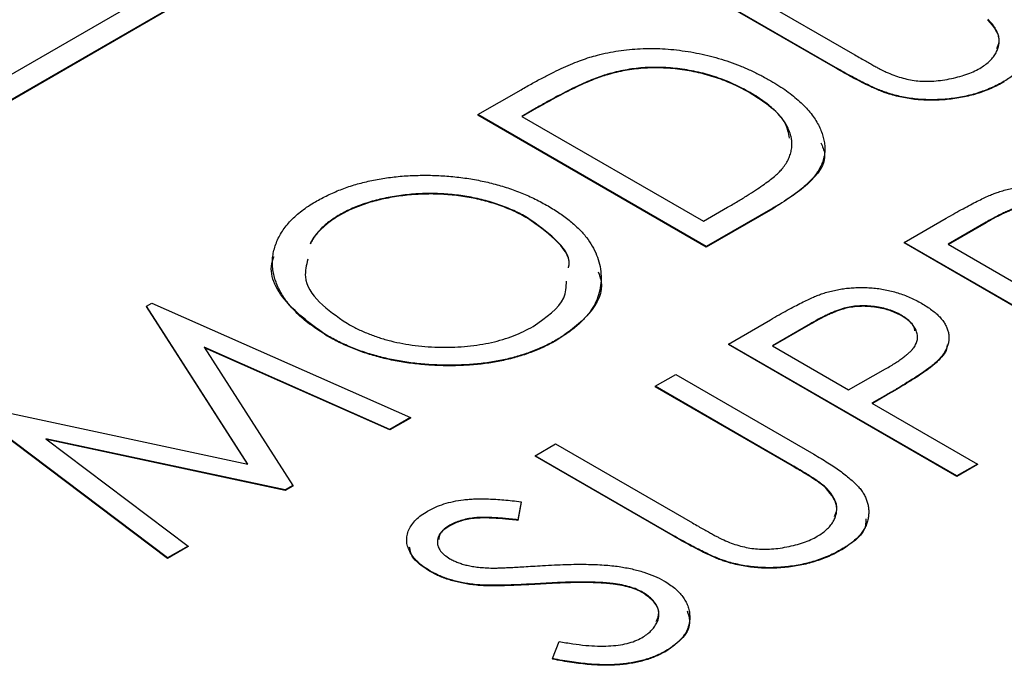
# Model space of a CAD drawing. Header units: millimetres. Extents: x 0 to 420, y 0 to 297.
# Tile 66 of 72: x 357.72 to 361.75, y 252.91 to 255.55. Entities that reach past the tile are written whole.
import ezdxf

# ---------------------------------------------------------------- set-up
doc = ezdxf.new("R2010")
doc.units = ezdxf.units.MM

msp = doc.modelspace()

# ---------------------------------------------------------------- linework, layer by layer
at = {"color": 7, "linetype": 'Continuous', "lineweight": 25}
for p, q in [((356.3718, 254.4619), (361.3215, 257.3193)), ((361.1447, 257.3193), (356.3718, 254.5639)), ((356.3718, 254.4598), (361.3215, 257.3173)), ((360.5813, 255.7269), (361.1418, 255.4034)), ((361.0623, 255.3523), (360.4974, 255.6785)), ((361.0623, 255.3503), (360.4974, 255.6764)), ((361.0623, 255.3523), (361.0623, 255.3503)), ((360.129, 255.3247), (360.129, 255.3227)), ((359.5979, 255.1592), (359.775, 255.2614)), ((360.7129, 255.2494), (360.7129, 255.2474)), ((361.2754, 255.2477), (361.2754, 255.2457)), ((359.8383, 255.1872), (359.7778, 255.1523)), ((359.8383, 255.1852), (359.7796, 255.1513)), ((359.8383, 255.1872), (359.8383, 255.1852)), ((360.5333, 254.6192), (359.5979, 255.1592)), ((359.5979, 255.1592), (359.5979, 255.1572)), ((360.5333, 254.6171), (359.5979, 255.1572)), ((359.7778, 255.1523), (360.5214, 254.723)), ((360.5214, 254.723), (360.6201, 254.78)), ((360.8051, 254.776), (360.5333, 254.6192)), ((360.8051, 254.774), (360.5333, 254.6171)), ((360.8051, 254.776), (360.8051, 254.774)), ((359.0324, 254.7496), (359.0324, 254.7476)), ((359.8012, 254.7372), (359.8012, 254.7352)), ((361.3435, 254.6361), (361.5155, 254.7354)), ((361.6793, 254.7192), (361.5234, 254.6292)), ((361.6793, 254.7172), (361.5251, 254.6282)), ((361.6793, 254.7192), (361.6793, 254.7172)), ((360.5333, 254.6192), (360.5333, 254.6171)), ((361.3435, 254.6361), (361.3435, 254.6341)), ((362.2789, 254.0961), (361.3435, 254.6361)), ((362.2789, 254.0941), (361.3435, 254.6341)), ((361.5234, 254.6292), (361.8352, 254.4492)), ((358.2416, 254.3762), (358.2622, 254.3881)), ((358.6565, 253.7295), (358.2416, 254.3762)), ((358.2416, 254.3762), (358.2416, 254.3742)), ((358.6549, 253.7299), (358.2416, 254.3742)), ((358.2622, 254.3881), (359.3221, 253.9199)), ((360.6239, 254.2207), (360.7959, 254.32)), ((361.3309, 254.3388), (361.3309, 254.3367)), ((360.9597, 254.3038), (360.8038, 254.2138)), ((360.9597, 254.3018), (360.8056, 254.2128)), ((360.9597, 254.3038), (360.9597, 254.3018)), ((358.9784, 254.2568), (358.9784, 254.2548)), ((359.9232, 254.2393), (359.9232, 254.2372)), ((359.2374, 253.871), (358.4766, 254.2072)), ((358.4766, 254.2072), (358.8397, 253.6415)), ((359.2374, 253.869), (358.4784, 254.2044)), ((360.6239, 254.2207), (360.6239, 254.2187)), ((361.5593, 253.6807), (360.6239, 254.2207)), ((361.5593, 253.6787), (360.6239, 254.2187)), ((360.8038, 254.2138), (361.1156, 254.0338)), ((361.1156, 254.0338), (361.267, 254.1188)), ((361.479, 254.1505), (361.479, 254.1485)), ((360.3241, 254.0477), (360.408, 254.0961)), ((360.408, 254.0961), (360.973, 253.77)), ((360.8846, 253.7241), (360.3241, 254.0477)), ((360.3241, 254.0477), (360.3241, 254.0456)), ((360.8846, 253.7221), (360.3241, 254.0456)), ((361.2736, 254.0142), (361.2116, 253.9784)), ((361.2736, 254.0122), (361.2133, 253.9774)), ((361.2736, 254.0142), (361.2736, 254.0122)), ((358.3267, 253.3453), (357.5155, 253.957)), ((357.5363, 253.969), (358.6565, 253.7295)), ((361.2116, 253.9784), (361.6433, 253.7292)), ((358.3267, 253.3433), (357.5155, 253.955)), ((359.3221, 253.9199), (359.2374, 253.871)), ((359.3221, 253.9179), (359.2374, 253.869)), ((359.3221, 253.9199), (359.3221, 253.9179)), ((359.2374, 253.871), (359.2374, 253.869)), ((358.809, 253.6237), (357.829, 253.8334)), ((357.829, 253.8334), (358.4114, 253.3942)), ((358.809, 253.6217), (357.8327, 253.8305)), ((359.8324, 253.7638), (359.9163, 253.8123)), ((359.9163, 253.8123), (360.4768, 253.4887)), ((360.3974, 253.4376), (359.8324, 253.7638)), ((359.8324, 253.7638), (359.8324, 253.7618)), ((360.3974, 253.4356), (359.8324, 253.7618)), ((360.8846, 253.7241), (360.8846, 253.7221)), ((361.6433, 253.7292), (361.5593, 253.6807)), ((361.6433, 253.7271), (361.5593, 253.6787)), ((361.6433, 253.7292), (361.6433, 253.7271)), ((361.5593, 253.6807), (361.5593, 253.6787)), ((358.8397, 253.6415), (358.809, 253.6237)), ((358.8397, 253.6394), (358.809, 253.6217)), ((358.8397, 253.6415), (358.8397, 253.6394)), ((361.0208, 253.6351), (361.0208, 253.633)), ((358.809, 253.6237), (358.809, 253.6217)), ((359.7748, 253.5755), (359.7614, 253.5013)), ((359.7748, 253.5734), (359.7614, 253.4992)), ((359.7748, 253.5755), (359.7748, 253.5734)), ((359.4833, 253.4792), (359.4833, 253.4771)), ((359.7614, 253.5013), (359.7614, 253.4992)), ((360.3974, 253.4376), (360.3974, 253.4356)), ((358.4114, 253.3942), (358.3267, 253.3453)), ((358.4114, 253.3942), (358.4114, 253.3921)), ((358.4114, 253.3921), (358.3267, 253.3433)), ((361.0884, 253.3812), (361.0884, 253.3791)), ((358.3267, 253.3453), (358.3267, 253.3433)), ((360.6104, 253.333), (360.6104, 253.331)), ((359.4031, 253.2916), (359.4031, 253.2896)), ((359.5916, 253.236), (359.5916, 253.234)), ((359.8541, 253.2407), (359.8541, 253.2386)), ((360.1521, 253.2404), (360.1521, 253.2384)), ((360.2735, 253.2045), (360.2735, 253.2025)), ((359.9038, 252.9333), (359.9304, 253.0034)), ((360.3679, 252.9652), (360.3679, 252.9632)), ((359.9038, 252.9333), (359.9038, 252.9313))]:
    msp.add_line(p, q, dxfattribs=at)
for points, knots in [([(361.638, 255.6846), (361.6481, 255.6787), (361.6679, 255.6672), (361.6958, 255.6497), (361.7218, 255.6328), (361.7455, 255.6163), (361.7669, 255.6003), (361.7861, 255.5847), (361.8029, 255.5696), (361.818, 255.5548), (361.831, 255.54), (361.8415, 255.5248), (361.8499, 255.5091), (361.8563, 255.493), (361.8608, 255.4765), (361.8633, 255.4595), (361.8633, 255.442), (361.8617, 255.4243), (361.858, 255.4065), (361.851, 255.3891), (361.8412, 255.3722), (361.8295, 255.3557), (361.8143, 255.3399), (361.7968, 255.3246), (361.7764, 255.3098), (361.7612, 255.3005), (361.7534, 255.2958)], [0, 0, 0, 0, 0.055741, 0.108782, 0.159484, 0.207221, 0.252392, 0.29506, 0.335302, 0.373122, 0.409887, 0.446345, 0.483055, 0.519772, 0.55698, 0.595071, 0.634, 0.673955, 0.714172, 0.754116, 0.79357, 0.833447, 0.873373, 0.914548, 0.956539, 1, 1, 1, 1]), ([(361.6528, 255.3485), (361.6598, 255.3529), (361.6736, 255.3615), (361.6914, 255.376), (361.7061, 255.3917), (361.7177, 255.4083), (361.7265, 255.4255), (361.7313, 255.4431), (361.7329, 255.4608), (361.7308, 255.4786), (361.725, 255.4964), (361.7158, 255.5144), (361.7028, 255.5323), (361.6916, 255.5438), (361.6858, 255.5497)], [0, 0, 0, 0, 0.081409, 0.16168, 0.242802, 0.32568, 0.408146, 0.488441, 0.569775, 0.6507, 0.733285, 0.818545, 0.907136, 1, 1, 1, 1]), ([(361.7227, 255.4296), (361.7267, 255.4386), (361.7448, 255.4787), (361.7115, 255.5176), (361.6858, 255.5477)], [0, 0, 0, 0, 0.225147, 1, 1, 1, 1]), ([(360.087, 255.4026), (360.1013, 255.4061), (360.1296, 255.413), (360.1735, 255.4205), (360.2179, 255.4262), (360.2629, 255.4292), (360.3082, 255.4302), (360.3541, 255.4291), (360.4004, 255.4254), (360.447, 255.4197), (360.4933, 255.4116), (360.5393, 255.4017), (360.5842, 255.3895), (360.6287, 255.3754), (360.6722, 255.3591), (360.7149, 255.3407), (360.7568, 255.3202), (360.7835, 255.3053), (360.797, 255.2978)], [0, 0, 0, 0, 0.059393, 0.117792, 0.175916, 0.233639, 0.291461, 0.349782, 0.409529, 0.470566, 0.532617, 0.595139, 0.658638, 0.723238, 0.789476, 0.857663, 0.927749, 1, 1, 1, 1]), ([(359.775, 255.2614), (359.7905, 255.2703), (359.8205, 255.2873), (359.865, 255.3113), (359.9073, 255.3328), (359.9475, 255.3517), (359.9853, 255.3682), (360.021, 255.3821), (360.0544, 255.3937), (360.0765, 255.3997), (360.087, 255.4026)], [0, 0, 0, 0, 0.164344, 0.316794, 0.458147, 0.588563, 0.707492, 0.815269, 0.912897, 1, 1, 1, 1]), ([(361.1418, 255.4034), (361.1497, 255.3988), (361.1647, 255.3901), (361.1863, 255.3778), (361.2058, 255.367), (361.2229, 255.3576), (361.2375, 255.3494), (361.2504, 255.343), (361.2608, 255.3378), (361.2671, 255.3348), (361.2698, 255.3336)], [0, 0, 0, 0, 0.191105, 0.362655, 0.516171, 0.650128, 0.766034, 0.862527, 0.941006, 1, 1, 1, 1]), ([(360.7129, 255.2494), (360.7018, 255.2556), (360.6799, 255.2678), (360.6455, 255.2844), (360.6106, 255.2992), (360.5749, 255.3122), (360.5385, 255.3235), (360.5016, 255.3331), (360.4639, 255.3408), (360.4257, 255.3466), (360.3873, 255.3507), (360.3492, 255.3527), (360.3114, 255.353), (360.274, 255.3512), (360.237, 255.3475), (360.2004, 255.342), (360.1642, 255.3344), (360.1408, 255.328), (360.129, 255.3247)], [0, 0, 0, 0, 0.072225, 0.141809, 0.209025, 0.27458, 0.338792, 0.401466, 0.463652, 0.525211, 0.585979, 0.645456, 0.703802, 0.762331, 0.820361, 0.879159, 0.938775, 1, 1, 1, 1]), ([(360.7129, 255.2474), (360.7018, 255.2536), (360.6799, 255.2658), (360.6455, 255.2824), (360.6106, 255.2972), (360.5749, 255.3102), (360.5385, 255.3214), (360.5016, 255.3311), (360.4639, 255.3387), (360.4257, 255.3446), (360.3873, 255.3486), (360.3492, 255.3507), (360.3114, 255.3509), (360.274, 255.3492), (360.237, 255.3454), (360.2004, 255.34), (360.1642, 255.3323), (360.1408, 255.3259), (360.129, 255.3227)], [0, 0, 0, 0, 0.072225, 0.141809, 0.209025, 0.27458, 0.338792, 0.401466, 0.463652, 0.525211, 0.585979, 0.645456, 0.703802, 0.762331, 0.820361, 0.879159, 0.938775, 1, 1, 1, 1]), ([(361.2754, 255.2477), (361.2691, 255.2498), (361.2554, 255.2544), (361.2346, 255.263), (361.2112, 255.2732), (361.1857, 255.2854), (361.1581, 255.2995), (361.128, 255.3153), (361.0958, 255.3331), (361.0738, 255.3457), (361.0623, 255.3523)], [0, 0, 0, 0, 0.077936, 0.169149, 0.274074, 0.391816, 0.523462, 0.668216, 0.827041, 1, 1, 1, 1]), ([(361.2754, 255.2457), (361.2691, 255.2478), (361.2554, 255.2523), (361.2346, 255.261), (361.2112, 255.2712), (361.1857, 255.2834), (361.1581, 255.2975), (361.128, 255.3133), (361.0958, 255.331), (361.0738, 255.3437), (361.0623, 255.3503)], [0, 0, 0, 0, 0.077936, 0.169149, 0.274074, 0.391816, 0.523462, 0.668216, 0.827041, 1, 1, 1, 1]), ([(361.2698, 255.3336), (361.2799, 255.3292), (361.2993, 255.3207), (361.3303, 255.3106), (361.361, 255.3029), (361.392, 255.2978), (361.4239, 255.2954), (361.4574, 255.2957), (361.4924, 255.299), (361.5282, 255.3048), (361.5634, 255.3128), (361.5965, 255.3227), (361.6267, 255.3344), (361.6441, 255.3438), (361.6528, 255.3485)], [0, 0, 0, 0, 0.089535, 0.172699, 0.25172, 0.326348, 0.401434, 0.478997, 0.562858, 0.652098, 0.743032, 0.830442, 0.915871, 1, 1, 1, 1]), ([(360.129, 255.3247), (360.1196, 255.3218), (360.0996, 255.3156), (360.0696, 255.304), (360.0369, 255.2904), (360.0017, 255.2743), (359.9643, 255.2559), (359.9244, 255.2352), (359.8818, 255.2122), (359.8532, 255.1957), (359.8383, 255.1872)], [0, 0, 0, 0, 0.084774, 0.180312, 0.28709, 0.406015, 0.536482, 0.678682, 0.833402, 1, 1, 1, 1]), ([(360.129, 255.3227), (360.1196, 255.3198), (360.0996, 255.3136), (360.0696, 255.302), (360.0369, 255.2883), (360.0017, 255.2723), (359.9643, 255.2538), (359.9244, 255.2331), (359.8818, 255.2101), (359.8532, 255.1937), (359.8383, 255.1852)], [0, 0, 0, 0, 0.084774, 0.180312, 0.28709, 0.406015, 0.536482, 0.678682, 0.833402, 1, 1, 1, 1]), ([(360.797, 255.2978), (360.8084, 255.291), (360.8308, 255.2776), (360.8617, 255.2567), (360.8899, 255.2354), (360.9155, 255.2138), (360.938, 255.1917), (360.9579, 255.1692), (360.975, 255.1463), (360.9893, 255.1232), (361.0006, 255.1001), (361.0093, 255.0772), (361.0151, 255.0548), (361.0184, 255.0328), (361.0188, 255.0112), (361.0163, 254.9899), (361.0111, 254.9692), (361.0029, 254.9486), (360.9917, 254.9281), (360.9762, 254.9074), (360.9573, 254.8862), (360.9342, 254.8648), (360.9076, 254.843), (360.877, 254.8209), (360.8429, 254.7983), (360.8179, 254.7836), (360.8051, 254.776)], [0, 0, 0, 0, 0.047594, 0.093768, 0.138649, 0.182631, 0.225669, 0.268122, 0.309908, 0.351204, 0.391844, 0.430937, 0.468999, 0.506043, 0.542414, 0.577953, 0.613237, 0.64813, 0.684016, 0.721742, 0.761677, 0.803968, 0.848869, 0.89624, 0.946756, 1, 1, 1, 1]), ([(361.7534, 255.2958), (361.7446, 255.291), (361.7273, 255.2815), (361.7, 255.2684), (361.6716, 255.2572), (361.6428, 255.247), (361.6129, 255.2388), (361.5825, 255.232), (361.5512, 255.2266), (361.5194, 255.2229), (361.4874, 255.2206), (361.4557, 255.2199), (361.4245, 255.2206), (361.3937, 255.2229), (361.3632, 255.2266), (361.3335, 255.2323), (361.3038, 255.239), (361.2849, 255.2448), (361.2754, 255.2477)], [0, 0, 0, 0, 0.070012, 0.13726, 0.203196, 0.267507, 0.330363, 0.393012, 0.454719, 0.517294, 0.579059, 0.639698, 0.698904, 0.758535, 0.817602, 0.877465, 0.938113, 1, 1, 1, 1]), ([(361.7534, 255.2938), (361.7446, 255.2889), (361.7273, 255.2794), (361.7, 255.2664), (361.6716, 255.2551), (361.6428, 255.245), (361.6129, 255.2368), (361.5825, 255.23), (361.5512, 255.2246), (361.5194, 255.2209), (361.4874, 255.2186), (361.4557, 255.2178), (361.4245, 255.2186), (361.3937, 255.2208), (361.3632, 255.2246), (361.3335, 255.2303), (361.3038, 255.2369), (361.2849, 255.2427), (361.2754, 255.2457)], [0, 0, 0, 0, 0.070012, 0.13726, 0.203196, 0.267507, 0.330363, 0.393012, 0.454719, 0.517294, 0.579059, 0.639698, 0.698904, 0.758535, 0.817602, 0.877465, 0.938113, 1, 1, 1, 1]), ([(360.8423, 254.9358), (360.8472, 254.9421), (360.8568, 254.9545), (360.8684, 254.9737), (360.8762, 254.9932), (360.8819, 255.0128), (360.8841, 255.0328), (360.8833, 255.053), (360.8798, 255.0733), (360.8729, 255.0938), (360.8634, 255.1143), (360.8508, 255.1346), (360.835, 255.1545), (360.8163, 255.1741), (360.7951, 255.1936), (360.7706, 255.2126), (360.743, 255.2313), (360.723, 255.2433), (360.7129, 255.2494)], [0, 0, 0, 0, 0.059645, 0.118294, 0.175965, 0.23339, 0.291154, 0.349435, 0.408318, 0.468899, 0.530224, 0.592452, 0.655817, 0.720446, 0.78676, 0.855305, 0.926424, 1, 1, 1, 1]), ([(360.8734, 255.0631), (360.87, 255.0831), (360.8578, 255.1538), (360.7734, 255.2083), (360.7129, 255.2474)], [0, 0, 0, 0, 0.282668, 1, 1, 1, 1]), ([(361.0021, 255.044), (361.0088, 255.0288), (361.0345, 254.9714), (360.9556, 254.8693), (360.8554, 254.8058), (360.8051, 254.774)], [0, 0, 0, 0, 0.151123, 0.573882, 1, 1, 1, 1]), ([(360.6201, 254.78), (360.6343, 254.7883), (360.6615, 254.8041), (360.6996, 254.8275), (360.7337, 254.8492), (360.7636, 254.8695), (360.7893, 254.8882), (360.8112, 254.9052), (360.8288, 254.9208), (360.838, 254.9311), (360.8423, 254.9358)], [0, 0, 0, 0, 0.172244, 0.3301934, 0.475432, 0.6065481, 0.7244263, 0.8291286, 0.9204072, 1, 1, 1, 1]), ([(358.9327, 254.8029), (358.9492, 254.8119), (358.9816, 254.8297), (359.0348, 254.8526), (359.0901, 254.8719), (359.1482, 254.8872), (359.2086, 254.8989), (359.2716, 254.9069), (359.3369, 254.911), (359.4038, 254.9116), (359.4708, 254.9083), (359.5366, 254.9017), (359.6002, 254.8912), (359.6618, 254.8772), (359.7213, 254.8598), (359.7786, 254.8386), (359.8339, 254.814), (359.868, 254.7951), (359.8854, 254.7856)], [0, 0, 0, 0, 0.064104, 0.126014, 0.186625, 0.246145, 0.305982, 0.366044, 0.427564, 0.490819, 0.554465, 0.617089, 0.678994, 0.740698, 0.803338, 0.866874, 0.932422, 1, 1, 1, 1]), ([(361.7293, 254.8427), (361.7371, 254.8451), (361.7526, 254.85), (361.7769, 254.8559), (361.8016, 254.8607), (361.8268, 254.8642), (361.8524, 254.8663), (361.8785, 254.8674), (361.9051, 254.8672), (361.932, 254.8657), (361.959, 254.863), (361.9854, 254.8584), (362.0115, 254.8528), (362.0371, 254.8455), (362.0623, 254.8371), (362.0868, 254.8269), (362.1111, 254.8157), (362.1263, 254.8072), (362.1341, 254.8028)], [0, 0, 0, 0, 0.0600585, 0.119271, 0.178021, 0.2361915, 0.2942332, 0.3526546, 0.412618, 0.4737066, 0.5354917, 0.5974929, 0.6597609, 0.7235898, 0.7896342, 0.8568799, 0.9271108, 1, 1, 1, 1]), ([(359.8012, 254.7372), (359.792, 254.7424), (359.7738, 254.7526), (359.7449, 254.7666), (359.7149, 254.7792), (359.6845, 254.791), (359.6529, 254.801), (359.6207, 254.8102), (359.5875, 254.8178), (359.5535, 254.8243), (359.519, 254.8295), (359.4843, 254.8333), (359.4494, 254.8356), (359.4144, 254.8368), (359.3793, 254.8364), (359.3441, 254.8347), (359.3087, 254.8319), (359.2735, 254.8274), (359.2388, 254.8219), (359.2052, 254.815), (359.1729, 254.8071), (359.1421, 254.7979), (359.1125, 254.7876), (359.0845, 254.7761), (359.0573, 254.7637), (359.0407, 254.7544), (359.0324, 254.7496)], [0, 0, 0, 0, 0.044919, 0.08905, 0.132276, 0.174972, 0.217126, 0.258747, 0.300507, 0.34247, 0.384109, 0.425337, 0.466349, 0.507137, 0.54809, 0.589169, 0.630974, 0.673322, 0.715613, 0.757165, 0.797878, 0.838521, 0.878703, 0.918922, 0.959105, 1, 1, 1, 1]), ([(359.8012, 254.7352), (359.792, 254.7403), (359.7738, 254.7505), (359.7449, 254.7646), (359.7149, 254.7772), (359.6845, 254.7889), (359.6529, 254.799), (359.6207, 254.8081), (359.5875, 254.8157), (359.5535, 254.8222), (359.519, 254.8274), (359.4843, 254.8312), (359.4494, 254.8336), (359.4144, 254.8347), (359.3793, 254.8344), (359.3441, 254.8327), (359.3087, 254.8299), (359.2735, 254.8253), (359.2388, 254.8198), (359.2052, 254.813), (359.1729, 254.8051), (359.1421, 254.7959), (359.1125, 254.7856), (359.0845, 254.774), (359.0573, 254.7616), (359.0407, 254.7523), (359.0324, 254.7476)], [0, 0, 0, 0, 0.044919, 0.08905, 0.132276, 0.174972, 0.217126, 0.258747, 0.300507, 0.34247, 0.384109, 0.425337, 0.466349, 0.507137, 0.54809, 0.589169, 0.630974, 0.673322, 0.715613, 0.757165, 0.797878, 0.838521, 0.878703, 0.918922, 0.959105, 1, 1, 1, 1]), ([(361.5155, 254.7354), (361.5273, 254.7423), (361.55, 254.7553), (361.5833, 254.7736), (361.6139, 254.79), (361.6419, 254.8044), (361.6671, 254.817), (361.6901, 254.8274), (361.7102, 254.836), (361.7233, 254.8406), (361.7293, 254.8427)], [0, 0, 0, 0, 0.1765, 0.339033, 0.485754, 0.617639, 0.735674, 0.838185, 0.926155, 1, 1, 1, 1]), ([(358.9784, 254.2568), (358.9674, 254.2633), (358.9457, 254.2763), (358.9158, 254.2969), (358.8882, 254.3183), (358.8629, 254.3403), (358.8407, 254.3632), (358.8204, 254.3867), (358.8032, 254.4111), (358.7882, 254.436), (358.7757, 254.4611), (358.7667, 254.4864), (358.7599, 254.5114), (358.7566, 254.5364), (358.7562, 254.5613), (358.7587, 254.5861), (358.7639, 254.6108), (358.7722, 254.6352), (358.7829, 254.6592), (358.7968, 254.6823), (358.8128, 254.7046), (358.8316, 254.7261), (358.853, 254.7467), (358.877, 254.7663), (358.9032, 254.7853), (358.9228, 254.797), (358.9327, 254.8029)], [0, 0, 0, 0, 0.044812, 0.089014, 0.132753, 0.176185, 0.219292, 0.262346, 0.305669, 0.349002, 0.392267, 0.434635, 0.47621, 0.517263, 0.558193, 0.599008, 0.639885, 0.680856, 0.721687, 0.761754, 0.801477, 0.840949, 0.880378, 0.919724, 0.959715, 1, 1, 1, 1]), ([(359.8854, 254.7856), (359.9018, 254.7756), (359.9342, 254.7561), (359.9765, 254.7243), (360.013, 254.6914), (360.0433, 254.6572), (360.0675, 254.6217), (360.0852, 254.5849), (360.0973, 254.5469), (360.103, 254.5081), (360.1027, 254.4694), (360.0963, 254.4318), (360.0832, 254.3957), (360.0642, 254.3611), (360.0382, 254.3282), (360.0063, 254.2967), (359.9682, 254.2667), (359.9384, 254.2485), (359.9232, 254.2393)], [0, 0, 0, 0, 0.067676, 0.133308, 0.197164, 0.260044, 0.322297, 0.384875, 0.448118, 0.512522, 0.576512, 0.638504, 0.698603, 0.757964, 0.817071, 0.876579, 0.937335, 1, 1, 1, 1]), ([(362.0505, 254.7542), (362.0427, 254.7583), (362.0272, 254.7666), (362.0007, 254.7766), (361.9723, 254.7842), (361.9423, 254.7895), (361.9118, 254.7923), (361.8815, 254.7925), (361.8521, 254.7898), (361.828, 254.7855), (361.8091, 254.7801), (361.7935, 254.7751), (361.7772, 254.7686), (361.7596, 254.761), (361.7409, 254.7524), (361.7211, 254.7425), (361.7004, 254.7313), (361.6865, 254.7234), (361.6793, 254.7192)], [0, 0, 0, 0, 0.0740772, 0.1470399, 0.2191342, 0.2924314, 0.3647516, 0.4340035, 0.5027467, 0.5713408, 0.608548, 0.6500911, 0.6958744, 0.7469197, 0.8026957, 0.8632119, 0.9291639, 1, 1, 1, 1]), ([(362.0505, 254.7521), (362.0427, 254.7563), (362.0272, 254.7646), (362.0007, 254.7745), (361.9723, 254.7822), (361.9423, 254.7874), (361.9118, 254.7903), (361.8815, 254.7905), (361.8521, 254.7878), (361.828, 254.7835), (361.8091, 254.7781), (361.7935, 254.7731), (361.7772, 254.7665), (361.7596, 254.759), (361.7409, 254.7503), (361.7211, 254.7404), (361.7004, 254.7293), (361.6865, 254.7213), (361.6793, 254.7172)], [0, 0, 0, 0, 0.0740772, 0.1470399, 0.2191342, 0.2924314, 0.3647516, 0.4340035, 0.5027467, 0.5713408, 0.608548, 0.6500911, 0.6958744, 0.7469197, 0.8026957, 0.8632119, 0.9291639, 1, 1, 1, 1]), ([(359.0324, 254.7496), (359.0244, 254.7449), (359.0086, 254.7355), (358.9875, 254.7201), (358.9679, 254.7041), (358.9505, 254.6873), (358.9351, 254.6697), (358.9216, 254.6513), (358.914, 254.6386), (358.9105, 254.6321), (358.9105, 254.6321)], [0, 0, 0, 0, 0.0399522, 0.0795042, 0.1190986, 0.1586651, 0.1984092, 0.2388205, 0.2798004, 0.2799998, 0.2799998, 0.2799998, 0.2799998]), ([(359.0324, 254.7476), (359.0244, 254.7429), (359.0086, 254.7335), (358.9875, 254.7181), (358.9679, 254.7021), (358.9505, 254.6853), (358.9351, 254.6677), (358.9216, 254.6493), (358.914, 254.6365), (358.9105, 254.6301), (358.9105, 254.63)], [0, 0, 0, 0, 0.0399522, 0.0795042, 0.1190986, 0.1586651, 0.1984092, 0.2388205, 0.2798004, 0.2799998, 0.2799998, 0.2799998, 0.2799998]), ([(359.9694, 254.5342), (359.9702, 254.5383), (359.978, 254.5786), (359.9192, 254.6539), (359.8406, 254.7094), (359.8012, 254.7372)], [0, 0, 0, 0, 0.0544875, 0.5270094, 1, 1, 1, 1]), ([(359.9694, 254.5321), (359.9702, 254.5363), (359.978, 254.5765), (359.9192, 254.6519), (359.8406, 254.7074), (359.8012, 254.7352)], [0, 0, 0, 0, 0.0544875, 0.5270094, 1, 1, 1, 1]), ([(358.9784, 254.2548), (358.9183, 254.2989), (358.7981, 254.3872), (358.7368, 254.5114), (358.7609, 254.5723), (358.7633, 254.5782)], [0, 0, 0, 0, 0.474718, 0.948855, 1, 1, 1, 1]), ([(358.9016, 254.5673), (358.8955, 254.5433), (358.8801, 254.4831), (358.9412, 254.3883), (359.0217, 254.3331), (359.062, 254.3055)], [0, 0, 0, 0, 0.250339, 0.625027, 1, 1, 1, 1]), ([(360.0902, 254.5163), (360.0951, 254.5032), (360.1164, 254.4467), (360.0676, 254.3412), (359.9714, 254.2719), (359.9232, 254.2372)], [0, 0, 0, 0, 0.130148, 0.565026, 1, 1, 1, 1]), ([(359.8239, 254.2927), (359.8773, 254.3294), (359.9573, 254.3844), (359.9596, 254.4545), (359.9604, 254.4777)], [0, 0, 0, 0, 0.6679789, 1, 1, 1, 1]), ([(361.0097, 254.4273), (361.0175, 254.4297), (361.033, 254.4346), (361.0573, 254.4405), (361.0821, 254.4453), (361.1073, 254.4488), (361.1329, 254.4509), (361.1589, 254.452), (361.1855, 254.4518), (361.2124, 254.4503), (361.2395, 254.4476), (361.2658, 254.443), (361.292, 254.4374), (361.3175, 254.4301), (361.3428, 254.4217), (361.3672, 254.4115), (361.3915, 254.4003), (361.4067, 254.3918), (361.4145, 254.3874)], [0, 0, 0, 0, 0.0600585, 0.119271, 0.178021, 0.2361915, 0.2942332, 0.3526546, 0.412618, 0.4737066, 0.5354917, 0.5974929, 0.6597609, 0.7235898, 0.7896342, 0.8568799, 0.9271108, 1, 1, 1, 1]), ([(360.7959, 254.32), (360.8077, 254.3269), (360.8305, 254.3399), (360.8637, 254.3582), (360.8943, 254.3746), (360.9223, 254.389), (360.9475, 254.4016), (360.9705, 254.412), (360.9906, 254.4206), (361.0037, 254.4252), (361.0097, 254.4273)], [0, 0, 0, 0, 0.1765, 0.339033, 0.485754, 0.617639, 0.735674, 0.838185, 0.926155, 1, 1, 1, 1]), ([(361.3309, 254.3388), (361.3231, 254.3429), (361.3076, 254.3512), (361.2812, 254.3612), (361.2527, 254.3688), (361.2227, 254.3741), (361.1922, 254.3769), (361.1619, 254.3771), (361.1325, 254.3744), (361.1085, 254.3701), (361.0895, 254.3647), (361.0739, 254.3597), (361.0576, 254.3532), (361.04, 254.3456), (361.0213, 254.337), (361.0016, 254.3271), (360.9808, 254.3159), (360.9669, 254.308), (360.9597, 254.3038)], [0, 0, 0, 0, 0.0740772, 0.1470399, 0.2191342, 0.2924314, 0.3647516, 0.4340035, 0.5027467, 0.5713408, 0.608548, 0.6500911, 0.6958744, 0.7469197, 0.8026957, 0.8632119, 0.9291639, 1, 1, 1, 1]), ([(361.3309, 254.3367), (361.3231, 254.3409), (361.3076, 254.3492), (361.2812, 254.3591), (361.2527, 254.3668), (361.2227, 254.372), (361.1922, 254.3749), (361.1619, 254.3751), (361.1325, 254.3724), (361.1085, 254.3681), (361.0895, 254.3627), (361.0739, 254.3577), (361.0576, 254.3511), (361.04, 254.3436), (361.0213, 254.3349), (361.0016, 254.325), (360.9808, 254.3139), (360.9669, 254.3059), (360.9597, 254.3018)], [0, 0, 0, 0, 0.0740772, 0.1470399, 0.2191342, 0.2924314, 0.3647516, 0.4340035, 0.5027467, 0.5713408, 0.608548, 0.6500911, 0.6958744, 0.7469197, 0.8026957, 0.8632119, 0.9291639, 1, 1, 1, 1]), ([(361.4145, 254.3874), (361.422, 254.3829), (361.4368, 254.3741), (361.4567, 254.3601), (361.4742, 254.346), (361.4891, 254.3315), (361.5015, 254.3168), (361.5116, 254.3019), (361.519, 254.2867), (361.5241, 254.2714), (361.5268, 254.256), (361.5269, 254.2406), (361.5249, 254.2252), (361.5203, 254.2101), (361.5135, 254.195), (361.5043, 254.18), (361.4929, 254.1651), (361.4836, 254.1554), (361.479, 254.1505)], [0, 0, 0, 0, 0.072301, 0.141341, 0.208081, 0.272345, 0.335144, 0.396167, 0.456654, 0.516293, 0.57557, 0.634977, 0.69373, 0.752737, 0.811985, 0.873212, 0.935511, 1, 1, 1, 1]), ([(361.267, 254.1188), (361.2743, 254.1231), (361.2884, 254.1312), (361.3077, 254.1435), (361.3253, 254.1551), (361.3408, 254.1662), (361.3543, 254.1767), (361.3655, 254.1867), (361.3752, 254.196), (361.3845, 254.2078), (361.3928, 254.2222), (361.3984, 254.2398), (361.3982, 254.2577), (361.3935, 254.2755), (361.3843, 254.293), (361.3707, 254.3094), (361.3531, 254.325), (361.3384, 254.3341), (361.3309, 254.3388)], [0, 0, 0, 0, 0.07024, 0.135145, 0.195923, 0.251478, 0.303099, 0.349724, 0.391952, 0.430316, 0.501462, 0.570413, 0.64003, 0.71087, 0.782309, 0.853705, 0.925405, 1, 1, 1, 1]), ([(361.3877, 254.2742), (361.3869, 254.2796), (361.3832, 254.3038), (361.3538, 254.3223), (361.3309, 254.3367)], [0, 0, 0, 0, 0.224905, 1, 1, 1, 1]), ([(359.062, 254.3055), (359.0758, 254.2979), (359.103, 254.2829), (359.1471, 254.2634), (359.1929, 254.2466), (359.2407, 254.2329), (359.2902, 254.2219), (359.3415, 254.2141), (359.3946, 254.209), (359.4487, 254.2069), (359.5028, 254.2075), (359.5553, 254.211), (359.6057, 254.2176), (359.6541, 254.2266), (359.7001, 254.2388), (359.7438, 254.254), (359.7858, 254.2717), (359.8111, 254.2856), (359.8239, 254.2927)], [0, 0, 0, 0, 0.067527, 0.132732, 0.196155, 0.259075, 0.321014, 0.38343, 0.446356, 0.511, 0.575065, 0.637117, 0.697775, 0.757283, 0.816581, 0.876505, 0.937466, 1, 1, 1, 1]), ([(359.9232, 254.2393), (359.907, 254.2304), (359.8752, 254.213), (359.8227, 254.1908), (359.768, 254.1719), (359.7106, 254.1567), (359.6505, 254.1455), (359.5879, 254.1377), (359.5226, 254.134), (359.4557, 254.1335), (359.3886, 254.1366), (359.3229, 254.1434), (359.2595, 254.1535), (359.1984, 254.1673), (359.1395, 254.1842), (359.0831, 254.205), (359.0287, 254.229), (358.9953, 254.2474), (358.9784, 254.2568)], [0, 0, 0, 0, 0.063528, 0.124888, 0.185168, 0.244849, 0.304423, 0.365049, 0.426989, 0.491094, 0.555579, 0.618519, 0.680987, 0.742886, 0.805236, 0.868465, 0.933213, 1, 1, 1, 1]), ([(359.9232, 254.2372), (359.907, 254.2284), (359.8752, 254.2109), (359.8227, 254.1887), (359.768, 254.1698), (359.7106, 254.1547), (359.6505, 254.1434), (359.5879, 254.1357), (359.5226, 254.1319), (359.4557, 254.1315), (359.3886, 254.1345), (359.3229, 254.1413), (359.2595, 254.1514), (359.1984, 254.1652), (359.1395, 254.1822), (359.0831, 254.203), (359.0287, 254.227), (358.9953, 254.2454), (358.9784, 254.2548)], [0, 0, 0, 0, 0.063528, 0.124888, 0.185168, 0.244849, 0.304423, 0.365049, 0.426989, 0.491094, 0.555579, 0.618519, 0.680987, 0.742886, 0.805236, 0.868465, 0.933213, 1, 1, 1, 1]), ([(361.5196, 254.217), (361.5191, 254.2117), (361.5167, 254.1873), (361.4955, 254.1655), (361.479, 254.1485)], [0, 0, 0, 0, 0.217367, 1, 1, 1, 1]), ([(361.479, 254.1505), (361.4748, 254.1467), (361.4656, 254.1382), (361.4491, 254.1252), (361.4288, 254.1105), (361.4051, 254.0942), (361.3771, 254.0766), (361.3462, 254.057), (361.3112, 254.036), (361.2865, 254.0217), (361.2736, 254.0142)], [0, 0, 0, 0, 0.075267, 0.16517, 0.268123, 0.386045, 0.518071, 0.664413, 0.825039, 1, 1, 1, 1]), ([(361.479, 254.1485), (361.4748, 254.1446), (361.4656, 254.1362), (361.4491, 254.1231), (361.4288, 254.1085), (361.4051, 254.0921), (361.3771, 254.0745), (361.3462, 254.055), (361.3112, 254.034), (361.2865, 254.0197), (361.2736, 254.0122)], [0, 0, 0, 0, 0.075267, 0.16517, 0.268123, 0.386045, 0.518071, 0.664413, 0.825039, 1, 1, 1, 1]), ([(360.973, 253.77), (360.9831, 253.7641), (361.0029, 253.7525), (361.0308, 253.735), (361.0568, 253.7181), (361.0805, 253.7016), (361.1019, 253.6856), (361.1211, 253.6701), (361.1379, 253.6549), (361.1531, 253.6402), (361.166, 253.6254), (361.1765, 253.6101), (361.1849, 253.5944), (361.1913, 253.5783), (361.1958, 253.5618), (361.1983, 253.5448), (361.1983, 253.5274), (361.1967, 253.5096), (361.193, 253.4918), (361.186, 253.4744), (361.1762, 253.4575), (361.1645, 253.4411), (361.1493, 253.4252), (361.1318, 253.4099), (361.1114, 253.3951), (361.0962, 253.3859), (361.0884, 253.3812)], [0, 0, 0, 0, 0.055741, 0.108782, 0.159484, 0.207221, 0.252392, 0.29506, 0.335302, 0.373122, 0.409887, 0.446345, 0.483055, 0.519772, 0.55698, 0.595071, 0.634, 0.673955, 0.714172, 0.754116, 0.79357, 0.833447, 0.873373, 0.914548, 0.956539, 1, 1, 1, 1]), ([(361.0208, 253.6351), (361.0182, 253.6374), (361.0124, 253.6426), (361.0019, 253.6508), (360.9885, 253.6601), (360.9729, 253.6707), (360.9544, 253.6823), (360.9336, 253.6953), (360.9099, 253.7093), (360.8933, 253.719), (360.8846, 253.7241)], [0, 0, 0, 0, 0.069596, 0.155423, 0.257515, 0.37358, 0.506166, 0.6554, 0.819993, 1, 1, 1, 1]), ([(361.0208, 253.633), (361.0182, 253.6354), (361.0124, 253.6405), (361.0019, 253.6487), (360.9885, 253.658), (360.9729, 253.6686), (360.9544, 253.6803), (360.9336, 253.6932), (360.9099, 253.7073), (360.8933, 253.717), (360.8846, 253.7221)], [0, 0, 0, 0, 0.069596, 0.155423, 0.257515, 0.37358, 0.506166, 0.6554, 0.819993, 1, 1, 1, 1]), ([(360.9878, 253.4339), (360.9948, 253.4382), (361.0086, 253.4469), (361.0265, 253.4613), (361.0411, 253.477), (361.0527, 253.4937), (361.0615, 253.5109), (361.0663, 253.5285), (361.0679, 253.5461), (361.0658, 253.5639), (361.0601, 253.5818), (361.0508, 253.5997), (361.0379, 253.6177), (361.0266, 253.6292), (361.0208, 253.6351)], [0, 0, 0, 0, 0.081409, 0.16168, 0.242802, 0.32568, 0.408146, 0.488441, 0.569775, 0.6507, 0.733285, 0.818545, 0.907136, 1, 1, 1, 1]), ([(361.0577, 253.5149), (361.0617, 253.524), (361.0798, 253.5641), (361.0466, 253.6029), (361.0208, 253.633)], [0, 0, 0, 0, 0.225146, 1, 1, 1, 1]), ([(359.3922, 253.5374), (359.4025, 253.5429), (359.423, 253.5539), (359.4589, 253.5668), (359.4975, 253.577), (359.5324, 253.5827), (359.5622, 253.5858), (359.5869, 253.587), (359.6134, 253.5875), (359.642, 253.5867), (359.6725, 253.5853), (359.7049, 253.583), (359.7393, 253.5796), (359.7627, 253.5769), (359.7748, 253.5755)], [0, 0, 0, 0, 0.103783, 0.205842, 0.309492, 0.415873, 0.47242, 0.532532, 0.597941, 0.667983, 0.743273, 0.823515, 0.908976, 1, 1, 1, 1]), ([(359.4031, 253.2916), (359.3935, 253.2975), (359.3746, 253.3091), (359.3513, 253.3287), (359.3321, 253.3492), (359.3185, 253.3708), (359.3093, 253.3929), (359.3054, 253.4153), (359.3074, 253.4378), (359.3145, 253.46), (359.3267, 253.4816), (359.3436, 253.5019), (359.3655, 253.5207), (359.3833, 253.5318), (359.3922, 253.5374)], [0, 0, 0, 0, 0.08828, 0.174397, 0.25839, 0.342506, 0.42517, 0.506808, 0.588159, 0.670785, 0.753361, 0.834865, 0.916697, 1, 1, 1, 1]), ([(359.4833, 253.4792), (359.4752, 253.4742), (359.4596, 253.4644), (359.4435, 253.4472), (359.4334, 253.4291), (359.4309, 253.4102), (359.4347, 253.3914), (359.4442, 253.3734), (359.4605, 253.3567), (359.4754, 253.3472), (359.4831, 253.3423)], [0, 0, 0, 0, 0.133455, 0.259416, 0.380185, 0.504383, 0.62823, 0.748999, 0.871528, 1, 1, 1, 1]), ([(359.4833, 253.4771), (359.4661, 253.4661), (359.4403, 253.4495), (359.4382, 253.4278), (359.4375, 253.4206)], [0, 0, 0, 0, 0.666083, 1, 1, 1, 1]), ([(359.7614, 253.5013), (359.7515, 253.5024), (359.7326, 253.5045), (359.7051, 253.5071), (359.6797, 253.5091), (359.6561, 253.5102), (359.6346, 253.5111), (359.6151, 253.5111), (359.5976, 253.5107), (359.5773, 253.5089), (359.5539, 253.5052), (359.5279, 253.4988), (359.5041, 253.4901), (359.4902, 253.4828), (359.4833, 253.4792)], [0, 0, 0, 0, 0.102518, 0.196836, 0.284286, 0.364276, 0.43772, 0.504015, 0.563384, 0.616213, 0.713942, 0.809028, 0.904169, 1, 1, 1, 1]), ([(359.7614, 253.4992), (359.7515, 253.5003), (359.7326, 253.5025), (359.7051, 253.5051), (359.6797, 253.5071), (359.6561, 253.5082), (359.6346, 253.5091), (359.6151, 253.509), (359.5976, 253.5086), (359.5773, 253.5069), (359.5539, 253.5032), (359.5279, 253.4968), (359.5041, 253.4881), (359.4902, 253.4808), (359.4833, 253.4771)], [0, 0, 0, 0, 0.102518, 0.196836, 0.284286, 0.364276, 0.43772, 0.504015, 0.563384, 0.616213, 0.713942, 0.809028, 0.904169, 1, 1, 1, 1]), ([(360.4768, 253.4887), (360.4847, 253.4841), (360.4998, 253.4754), (360.5214, 253.4631), (360.5408, 253.4524), (360.558, 253.443), (360.5725, 253.4348), (360.5854, 253.4283), (360.5958, 253.4231), (360.6021, 253.4202), (360.6048, 253.4189)], [0, 0, 0, 0, 0.1911052, 0.362655, 0.5161706, 0.6501285, 0.7660345, 0.8625273, 0.9410063, 1, 1, 1, 1]), ([(361.1868, 253.5051), (361.1861, 253.4902), (361.1839, 253.4421), (361.1274, 253.4048), (361.0884, 253.3791)], [0, 0, 0, 0, 0.310547, 1, 1, 1, 1]), ([(360.6104, 253.333), (360.6041, 253.3352), (360.5904, 253.3397), (360.5696, 253.3484), (360.5462, 253.3586), (360.5207, 253.3708), (360.4931, 253.3849), (360.463, 253.4007), (360.4308, 253.4184), (360.4088, 253.4311), (360.3974, 253.4376)], [0, 0, 0, 0, 0.077936, 0.169149, 0.274074, 0.391816, 0.523462, 0.668216, 0.827041, 1, 1, 1, 1]), ([(360.6104, 253.331), (360.6041, 253.3331), (360.5904, 253.3377), (360.5696, 253.3463), (360.5462, 253.3565), (360.5207, 253.3687), (360.4931, 253.3828), (360.463, 253.3986), (360.4308, 253.4164), (360.4088, 253.429), (360.3974, 253.4356)], [0, 0, 0, 0, 0.077936, 0.169149, 0.274074, 0.391816, 0.523462, 0.668216, 0.827041, 1, 1, 1, 1]), ([(360.6048, 253.4189), (360.6149, 253.4145), (360.6343, 253.4061), (360.6653, 253.3959), (360.696, 253.3883), (360.7271, 253.3831), (360.7589, 253.3807), (360.7924, 253.3811), (360.8274, 253.3843), (360.8632, 253.3902), (360.8984, 253.3981), (360.9315, 253.408), (360.9617, 253.4197), (360.9791, 253.4292), (360.9878, 253.4339)], [0, 0, 0, 0, 0.089535, 0.172699, 0.25172, 0.326348, 0.401434, 0.478997, 0.562858, 0.652098, 0.743032, 0.830442, 0.915871, 1, 1, 1, 1]), ([(359.4031, 253.2896), (359.3725, 253.3093), (359.3272, 253.3386), (359.3205, 253.3768), (359.3183, 253.3892)], [0, 0, 0, 0, 0.673732, 1, 1, 1, 1]), ([(361.0884, 253.3812), (361.0796, 253.3763), (361.0623, 253.3668), (361.035, 253.3538), (361.0066, 253.3425), (360.9778, 253.3324), (360.9479, 253.3242), (360.9175, 253.3174), (360.8862, 253.312), (360.8544, 253.3083), (360.8224, 253.306), (360.7907, 253.3052), (360.7595, 253.306), (360.7287, 253.3082), (360.6982, 253.312), (360.6685, 253.3177), (360.6388, 253.3243), (360.6199, 253.3301), (360.6104, 253.333)], [0, 0, 0, 0, 0.070012, 0.13726, 0.203196, 0.267507, 0.330363, 0.393012, 0.454719, 0.517294, 0.579059, 0.639698, 0.698904, 0.758535, 0.817602, 0.877465, 0.938113, 1, 1, 1, 1]), ([(361.0884, 253.3791), (361.0796, 253.3743), (361.0623, 253.3648), (361.035, 253.3517), (361.0066, 253.3405), (360.9778, 253.3303), (360.9479, 253.3221), (360.9175, 253.3153), (360.8862, 253.3099), (360.8544, 253.3062), (360.8224, 253.3039), (360.7907, 253.3032), (360.7595, 253.3039), (360.7287, 253.3062), (360.6982, 253.3099), (360.6685, 253.3156), (360.6388, 253.3223), (360.6199, 253.3281), (360.6104, 253.331)], [0, 0, 0, 0, 0.070012, 0.13726, 0.203196, 0.267507, 0.330363, 0.393012, 0.454719, 0.517294, 0.579059, 0.639698, 0.698904, 0.758535, 0.817602, 0.877465, 0.938113, 1, 1, 1, 1]), ([(359.4831, 253.3423), (359.4882, 253.3395), (359.4986, 253.3339), (359.5158, 253.3267), (359.5341, 253.3202), (359.554, 253.315), (359.5759, 253.3103), (359.6008, 253.3073), (359.6285, 253.3049), (359.648, 253.3043), (359.6583, 253.3039)], [0, 0, 0, 0, 0.110397, 0.22189, 0.331198, 0.444121, 0.563106, 0.695029, 0.839744, 1, 1, 1, 1]), ([(359.6583, 253.3039), (359.6619, 253.3039), (359.6705, 253.3039), (359.6855, 253.3044), (359.7046, 253.3052), (359.728, 253.3063), (359.7557, 253.3076), (359.7875, 253.3097), (359.8235, 253.3118), (359.8489, 253.3134), (359.8624, 253.3142)], [0, 0, 0, 0, 0.053039, 0.126288, 0.218872, 0.334457, 0.469409, 0.625738, 0.802267, 1, 1, 1, 1]), ([(359.8624, 253.3142), (359.8787, 253.3151), (359.9104, 253.3169), (359.9566, 253.3186), (360.0001, 253.3196), (360.0407, 253.3195), (360.0785, 253.3185), (360.1136, 253.3167), (360.1458, 253.314), (360.1845, 253.3091), (360.2288, 253.301), (360.2775, 253.2879), (360.3214, 253.272), (360.3464, 253.2588), (360.3588, 253.2522)], [0, 0, 0, 0, 0.093743, 0.181579, 0.264291, 0.34161, 0.413299, 0.480203, 0.542183, 0.599072, 0.705669, 0.807053, 0.904504, 1, 1, 1, 1]), ([(359.5916, 253.236), (359.5824, 253.237), (359.5642, 253.2391), (359.5378, 253.2435), (359.5127, 253.2489), (359.4884, 253.2552), (359.4655, 253.263), (359.4432, 253.2713), (359.4225, 253.281), (359.4095, 253.2881), (359.4031, 253.2916)], [0, 0, 0, 0, 0.130861, 0.257688, 0.382269, 0.505829, 0.628348, 0.751557, 0.875485, 1, 1, 1, 1]), ([(359.5916, 253.234), (359.5824, 253.235), (359.5642, 253.2371), (359.5378, 253.2414), (359.5127, 253.2469), (359.4884, 253.2532), (359.4655, 253.2609), (359.4432, 253.2692), (359.4225, 253.2789), (359.4095, 253.286), (359.4031, 253.2896)], [0, 0, 0, 0, 0.130861, 0.257688, 0.382269, 0.505829, 0.628348, 0.751557, 0.875485, 1, 1, 1, 1]), ([(359.8541, 253.2407), (359.8384, 253.2397), (359.8084, 253.2379), (359.7653, 253.2359), (359.7263, 253.2345), (359.6914, 253.2334), (359.6606, 253.2333), (359.6339, 253.2333), (359.6113, 253.2342), (359.5977, 253.2355), (359.5916, 253.236)], [0, 0, 0, 0, 0.179531, 0.344499, 0.49212, 0.62537, 0.742105, 0.843182, 0.929541, 1, 1, 1, 1]), ([(359.8541, 253.2386), (359.8384, 253.2377), (359.8084, 253.2359), (359.7653, 253.2338), (359.7263, 253.2325), (359.6914, 253.2313), (359.6606, 253.2312), (359.6339, 253.2313), (359.6113, 253.2322), (359.5977, 253.2334), (359.5916, 253.234)], [0, 0, 0, 0, 0.179531, 0.344499, 0.49212, 0.62537, 0.742105, 0.843182, 0.929541, 1, 1, 1, 1]), ([(360.1521, 253.2404), (360.143, 253.2414), (360.1241, 253.2434), (360.094, 253.2453), (360.0611, 253.2465), (360.0253, 253.2467), (359.9866, 253.2464), (359.945, 253.2453), (359.9005, 253.2435), (359.8699, 253.2416), (359.8541, 253.2407)], [0, 0, 0, 0, 0.092215, 0.193123, 0.303016, 0.422735, 0.552479, 0.691753, 0.840667, 1, 1, 1, 1]), ([(360.1521, 253.2384), (360.143, 253.2394), (360.1241, 253.2414), (360.094, 253.2432), (360.0611, 253.2444), (360.0253, 253.2446), (359.9866, 253.2444), (359.945, 253.2432), (359.9005, 253.2414), (359.8699, 253.2396), (359.8541, 253.2386)], [0, 0, 0, 0, 0.092215, 0.193123, 0.303016, 0.422735, 0.552479, 0.691753, 0.840667, 1, 1, 1, 1]), ([(360.2735, 253.2045), (360.2653, 253.2088), (360.2489, 253.2175), (360.2196, 253.2274), (360.1873, 253.2355), (360.164, 253.2388), (360.1521, 253.2404)], [0, 0, 0, 0, 0.238423, 0.481069, 0.733042, 1, 1, 1, 1]), ([(360.2735, 253.2025), (360.2653, 253.2068), (360.2489, 253.2154), (360.2196, 253.2253), (360.1873, 253.2335), (360.164, 253.2367), (360.1521, 253.2384)], [0, 0, 0, 0, 0.238423, 0.481069, 0.733042, 1, 1, 1, 1]), ([(360.3588, 253.2522), (360.3669, 253.2473), (360.3831, 253.2375), (360.4039, 253.2213), (360.4223, 253.2046), (360.437, 253.1869), (360.4489, 253.1685), (360.4577, 253.1493), (360.4633, 253.1293), (360.466, 253.1087), (360.4651, 253.0881), (360.4615, 253.0681), (360.4545, 253.0488), (360.4436, 253.0304), (360.4297, 253.0127), (360.4125, 252.9959), (360.3921, 252.9798), (360.3761, 252.9702), (360.3679, 252.9652)], [0, 0, 0, 0, 0.06437, 0.127351, 0.18893, 0.250395, 0.311598, 0.373741, 0.437003, 0.502328, 0.567495, 0.6303, 0.692062, 0.752584, 0.813019, 0.874011, 0.93611, 1, 1, 1, 1]), ([(360.269, 253.0189), (360.2761, 253.0233), (360.2901, 253.0319), (360.3072, 253.0467), (360.3208, 253.0627), (360.331, 253.0795), (360.3377, 253.0968), (360.34, 253.1142), (360.3378, 253.1312), (360.3319, 253.1479), (360.322, 253.1637), (360.3091, 253.1786), (360.293, 253.1923), (360.2801, 253.2004), (360.2735, 253.2045)], [0, 0, 0, 0, 0.086803, 0.172059, 0.257306, 0.344421, 0.430701, 0.513679, 0.596096, 0.678464, 0.759624, 0.839952, 0.919111, 1, 1, 1, 1]), ([(360.3285, 253.0847), (360.3336, 253.097), (360.3449, 253.1241), (360.3228, 253.1672), (360.2899, 253.1907), (360.2735, 253.2025)], [0, 0, 0, 0, 0.2931173, 0.646519, 1, 1, 1, 1]), ([(360.4546, 253.1288), (360.4594, 253.1154), (360.4724, 253.079), (360.4446, 253.0176), (360.3935, 252.9813), (360.3679, 252.9632)], [0, 0, 0, 0, 0.2271694, 0.6135162, 1, 1, 1, 1]), ([(359.9304, 253.0034), (359.9492, 253.0001), (359.9852, 252.9938), (360.0379, 252.9874), (360.0867, 252.9843), (360.1314, 252.9845), (360.1722, 252.988), (360.2089, 252.9948), (360.2419, 253.0049), (360.26, 253.0142), (360.269, 253.0189)], [0, 0, 0, 0, 0.165307, 0.315251, 0.451801, 0.576089, 0.690151, 0.796612, 0.898685, 1, 1, 1, 1]), ([(360.3679, 252.9652), (360.3614, 252.9616), (360.3483, 252.9544), (360.3269, 252.9448), (360.3049, 252.936), (360.2815, 252.9288), (360.2574, 252.9224), (360.2322, 252.9172), (360.206, 252.9131), (360.1786, 252.9102), (360.1498, 252.9084), (360.1195, 252.908), (360.0875, 252.909), (360.0539, 252.9109), (360.0187, 252.9148), (359.9817, 252.9196), (359.9432, 252.9258), (359.9172, 252.9308), (359.9038, 252.9333)], [0, 0, 0, 0, 0.055096, 0.109462, 0.163344, 0.216795, 0.269908, 0.323706, 0.378534, 0.43428, 0.492047, 0.553295, 0.617618, 0.685653, 0.757861, 0.834237, 0.914657, 1, 1, 1, 1]), ([(360.3679, 252.9632), (360.3614, 252.9596), (360.3483, 252.9523), (360.3269, 252.9428), (360.3049, 252.934), (360.2815, 252.9267), (360.2574, 252.9203), (360.2322, 252.9152), (360.206, 252.911), (360.1786, 252.9081), (360.1498, 252.9064), (360.1195, 252.906), (360.0875, 252.9069), (360.0539, 252.9089), (360.0187, 252.9128), (359.9817, 252.9176), (359.9432, 252.9238), (359.9172, 252.9287), (359.9038, 252.9313)], [0, 0, 0, 0, 0.055096, 0.109462, 0.163344, 0.216795, 0.269908, 0.323706, 0.378534, 0.43428, 0.492047, 0.553295, 0.617618, 0.685653, 0.757861, 0.834237, 0.914657, 1, 1, 1, 1])]:
    msp.add_open_spline(points, degree=3, knots=knots, dxfattribs=at)

doc.saveas('drawing.dxf')
